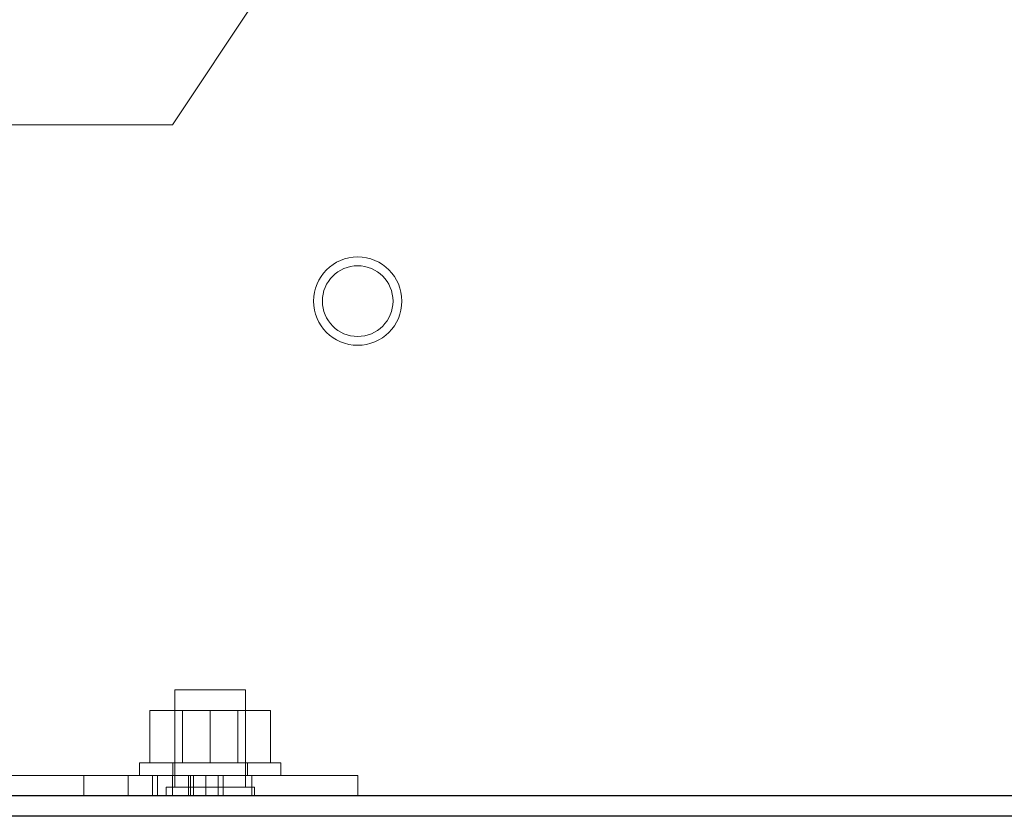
# Model space of a CAD drawing. Header units: inches. Extents: x 0.2 to 10.8, y 0.2 to 8.2.
# Tile 75 of 98: x 5.885 to 6.175, y 3.17 to 3.405. Entities that reach past the tile are written whole.
import ezdxf

# ---------------------------------------------------------------- set-up
doc = ezdxf.new("R2010")
doc.units = ezdxf.units.IN
doc.header["$MEASUREMENT"] = 0
doc.linetypes.add('HIDDEN', pattern=[0.075, 0.05, -0.025])
doc.layers.add('SLD-0', color=179, linetype='Continuous')

msp = doc.modelspace()

# ---------------------------------------------------------------- linework, layer by layer
at = {"layer": 'SLD-0', "linetype": 'HIDDEN', "lineweight": 18}
for p, q in [((5.9842876, 3.4559523), (5.9296626, 3.3737127)), ((5.9296626, 3.3737127), (5.8750376, 3.3737127)), ((5.9407876, 3.2072127), (5.930371, 3.2072127)), ((5.930371, 3.2072127), (5.930371, 3.1785669)), ((5.9512043, 3.2072127), (5.9407876, 3.2072127)), ((5.9512043, 3.1785669), (5.9512043, 3.2072127)), ((5.9230376, 3.1857127), (5.9230376, 3.2011294)), ((5.9407876, 3.2011294), (5.9230376, 3.2011294)), ((5.9326251, 3.2011294), (5.9326251, 3.1857127)), ((5.9407876, 3.1857127), (5.9407876, 3.2011294)), ((5.9585376, 3.2011294), (5.9407876, 3.2011294)), ((5.9489501, 3.1857127), (5.9489501, 3.2011294)), ((5.9585376, 3.1857127), (5.9585376, 3.2011294)), ((5.9199543, 3.1857127), (5.961621, 3.1857127)), ((5.9199543, 3.1857127), (5.9199543, 3.1819627)), ((5.929746, 3.1857127), (5.929746, 3.1819627)), ((5.9518293, 3.1819627), (5.9518293, 3.1857127)), ((5.961621, 3.1819627), (5.961621, 3.1857127)), ((5.8750376, 3.1819627), (5.9530376, 3.1819627)), ((5.9035585, 3.1819627), (5.9035585, 3.1759627)), ((5.9165793, 3.1759627), (5.9165793, 3.1819627)), ((5.9165793, 3.1759627), (5.9165793, 3.1819627)), ((5.9165793, 3.1759627), (5.9165793, 3.1819627)), ((5.9165793, 3.1759627), (5.9165793, 3.1819627)), ((5.9238014, 3.1759627), (5.9238014, 3.1819627)), ((5.9252653, 3.1759627), (5.9252653, 3.1819627)), ((5.9296733, 3.1759627), (5.9296733, 3.1819627)), ((5.9296733, 3.1759627), (5.9296733, 3.1819627)), ((5.9344352, 3.1759627), (5.9344352, 3.1819627)), ((5.9350305, 3.1759627), (5.9350305, 3.1819627)), ((5.935843, 3.1819627), (5.935843, 3.1759627)), ((5.9395511, 3.1759627), (5.9395511, 3.1819627)), ((5.9431225, 3.1759627), (5.9431225, 3.1819627)), ((5.9446274, 3.1759627), (5.9446274, 3.1819627)), ((5.9446347, 3.1759627), (5.9446347, 3.1819627)), ((5.9530376, 3.1759627), (5.9530376, 3.1819627)), ((5.9530376, 3.1819627), (5.9842876, 3.1819627)), ((5.9530376, 3.1819627), (5.9530376, 3.1759627)), ((5.9842876, 3.1819627), (5.9842876, 3.1759627)), ((5.9407876, 3.1785669), (5.9277668, 3.1785669)), ((5.9277668, 3.1785669), (5.9277668, 3.1759627)), ((5.9538085, 3.1785669), (5.9407876, 3.1785669)), ((5.9538085, 3.1759627), (5.9538085, 3.1785669))]:
    msp.add_line(p, q, dxfattribs=at)
at = {"layer": 'SLD-0', "linetype": 'Continuous', "lineweight": 25}
for p, q in [((6.8264543, 3.1759627), (5.8605303, 3.1759627)), ((6.8264543, 3.1699627), (5.860527, 3.1699627))]:
    msp.add_line(p, q, dxfattribs=at)
at = {"layer": 'SLD-0', "linetype": 'HIDDEN', "lineweight": 18}
for radius in [0.0130208, 0.0104167]:
    msp.add_circle((5.9842876, 3.3217961), radius, dxfattribs=at)

doc.saveas('drawing.dxf')
